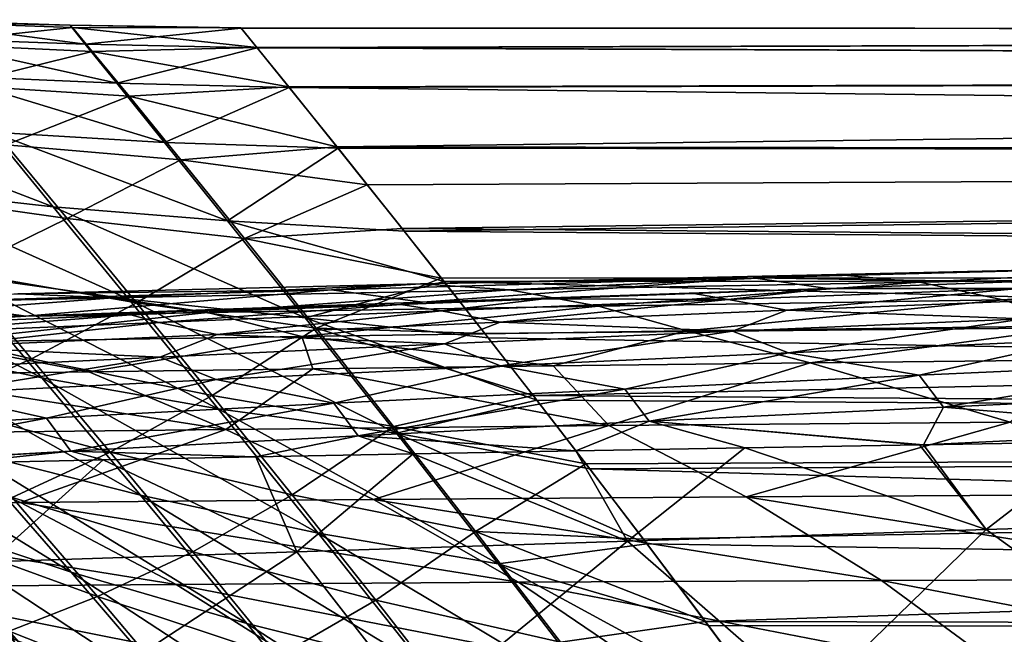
# Model space of a CAD drawing. Header units: metres. Extents: x -23 to 245, y -35 to 23.
# Tile 51 of 166: x 19 to 26, y 16 to 20. Entities that reach past the tile are written whole.
import ezdxf

# ---------------------------------------------------------------- set-up
doc = ezdxf.new("R2010")
doc.units = ezdxf.units.M
doc.layers.add('solid_509092_SW0002', color=7, linetype='CONTINUOUS')

msp = doc.modelspace()

# ---------------------------------------------------------------- linework, layer by layer
at = {"layer": 'solid_509092_SW0002'}
for points in [[(18.506723, 20.038004, 95.784264), (19.614067, 20.001926, 95.831161), (19.711401, 19.87966, 94.181213)], [(18.506723, 20.038004, 95.784264), (18.520037, 20.027143, 97.437286), (19.614067, 20.001926, 95.831161)], [(18.601412, 19.918913, 94.149902), (18.506723, 20.038004, 95.784264), (19.711401, 19.87966, 94.181213)], [(18.520037, 20.027143, 97.437286), (19.628641, 19.986956, 97.501801), (19.614067, 20.001926, 95.831161)], [(18.520037, 20.027143, 97.437286), (18.642853, 19.884176, 99.09642), (19.628641, 19.986956, 97.501801)], [(19.614067, 20.001926, 95.831161), (20.724966, 19.984514, 97.286911), (20.725233, 19.983772, 95.694496)], [(19.614067, 20.001926, 95.831161), (19.628641, 19.986956, 97.501801), (20.724966, 19.984514, 97.286911)], [(19.711401, 19.87966, 94.181213), (19.614067, 20.001926, 95.831161), (20.725233, 19.983772, 95.694496)], [(18.642853, 19.884176, 99.09642), (19.757105, 19.832241, 99.181236), (19.628641, 19.986956, 97.501801)], [(19.628641, 19.986956, 97.501801), (20.82836, 19.85799, 98.879128), (20.724966, 19.984514, 97.286911)], [(19.628641, 19.986956, 97.501801), (19.757105, 19.832241, 99.181236), (20.82836, 19.85799, 98.879128)], [(19.711401, 19.87966, 94.181213), (20.725233, 19.983772, 95.694496), (20.829845, 19.855429, 94.099594)], [(60.200001, 19.966164, 97.662895), (20.724966, 19.984514, 97.286911), (20.82836, 19.85799, 98.879128)], [(60.200001, 19.966164, 95.337105), (20.725233, 19.983772, 95.694496), (20.724966, 19.984514, 97.286911)], [(60.200001, 19.966164, 97.662895), (60.200001, 19.966164, 95.337105), (20.724966, 19.984514, 97.286911)], [(60.200001, 19.966164, 95.337105), (20.829845, 19.855429, 94.099594), (20.725233, 19.983772, 95.694496)], [(60.200001, 19.696156, 99.972961), (60.200001, 19.966164, 97.662895), (20.82836, 19.85799, 98.879128)], [(60.200001, 19.966164, 95.337105), (60.200001, 19.696156, 93.027039), (20.829845, 19.855429, 94.099594)], [(18.601412, 19.918913, 94.149902), (19.711401, 19.87966, 94.181213), (19.917294, 19.624098, 92.554901)], [(18.801403, 19.673513, 92.53875), (18.601412, 19.918913, 94.149902), (19.917294, 19.624098, 92.554901)], [(18.642853, 19.884176, 99.09642), (18.872845, 19.611656, 100.728294), (19.757105, 19.832241, 99.181236)], [(19.917294, 19.624098, 92.554901), (19.711401, 19.87966, 94.181213), (20.829845, 19.855429, 94.099594)], [(18.872845, 19.611656, 100.728294), (19.997078, 19.539946, 100.834351), (19.757105, 19.832241, 99.181236)], [(19.757105, 19.832241, 99.181236), (21.035683, 19.602121, 100.46949), (20.82836, 19.85799, 98.879128)], [(19.757105, 19.832241, 99.181236), (19.997078, 19.539946, 100.834351), (21.035683, 19.602121, 100.46949)], [(19.917294, 19.624098, 92.554901), (20.829845, 19.855429, 94.099594), (21.039722, 19.596642, 92.503548)], [(60.200001, 19.696156, 99.972961), (20.82836, 19.85799, 98.879128), (21.035683, 19.602121, 100.46949)], [(60.200001, 19.696156, 93.027039), (21.039722, 19.596642, 92.503548), (20.829845, 19.855429, 94.099594)], [(18.801403, 19.673513, 92.53875), (19.917294, 19.624098, 92.554901), (20.227751, 19.239525, 90.958992)], [(19.10335, 19.305885, 90.958595), (18.801403, 19.673513, 92.53875), (20.227751, 19.239525, 90.958992)], [(60.200001, 19.696156, 99.972961), (21.035683, 19.602121, 100.46949), (21.349319, 19.211981, 102.058754)], [(60.200001, 19.696156, 93.027039), (60.200001, 19.15979, 90.763939), (21.039722, 19.596642, 92.503548)], [(60.200001, 19.15979, 102.236061), (60.200001, 19.696156, 99.972961), (21.349319, 19.211981, 102.058754)], [(18.872845, 19.611656, 100.728294), (19.196787, 19.224491, 102.288597), (19.997078, 19.539946, 100.834351)], [(20.227751, 19.239525, 90.958992), (19.917294, 19.624098, 92.554901), (21.039722, 19.596642, 92.503548)], [(19.997078, 19.539946, 100.834351), (21.349319, 19.211981, 102.058754), (21.035683, 19.602121, 100.46949)], [(20.227751, 19.239525, 90.958992), (21.039722, 19.596642, 92.503548), (21.357464, 19.201517, 90.905205)], [(60.200001, 19.15979, 90.763939), (21.357464, 19.201517, 90.905205), (21.039722, 19.596642, 92.503548)], [(19.196787, 19.224491, 102.288597), (20.334335, 19.126001, 102.414017), (19.997078, 19.539946, 100.834351)], [(19.997078, 19.539946, 100.834351), (20.334335, 19.126001, 102.414017), (21.349319, 19.211981, 102.058754)], [(17.983028, 19.404974, 90.926888), (19.10335, 19.305885, 90.958595), (19.502369, 18.820835, 89.425034)], [(18.373228, 18.947607, 89.399635), (17.983028, 19.404974, 90.926888), (19.502369, 18.820835, 89.425034)], [(19.10335, 19.305885, 90.958595), (20.227751, 19.239525, 90.958992), (20.637291, 18.730694, 89.409615)], [(19.502369, 18.820835, 89.425034), (19.10335, 19.305885, 90.958595), (20.637291, 18.730694, 89.409615)], [(20.637291, 18.730694, 89.409615), (20.227751, 19.239525, 90.958992), (21.357464, 19.201517, 90.905205)], [(18.446142, 18.907824, 103.630997), (19.594393, 18.745495, 103.738586), (19.196787, 19.224491, 102.288597)], [(19.196787, 19.224491, 102.288597), (19.594393, 18.745495, 103.738586), (20.334335, 19.126001, 102.414017)], [(20.334335, 19.126001, 102.414017), (21.547333, 18.964235, 102.852776), (21.349319, 19.211981, 102.058754)], [(20.637291, 18.730694, 89.409615), (21.357464, 19.201517, 90.905205), (21.787786, 18.661867, 89.30732)], [(60.200001, 19.15979, 102.236061), (21.349319, 19.211981, 102.058754), (21.547333, 18.964235, 102.852776)], [(60.200001, 19.15979, 90.763939), (21.787786, 18.661867, 89.30732), (21.357464, 19.201517, 90.905205)], [(19.594393, 18.745495, 103.738586), (20.746996, 18.615236, 103.878914), (20.334335, 19.126001, 102.414017)], [(20.334335, 19.126001, 102.414017), (20.746996, 18.615236, 103.878914), (21.547333, 18.964235, 102.852776)], [(60.200001, 19.15979, 102.236061), (21.547333, 18.964235, 102.852776), (21.773527, 18.679892, 103.645744)], [(60.200001, 18.364323, 104.421593), (60.200001, 19.15979, 102.236061), (21.773527, 18.679892, 103.645744)], [(60.200001, 19.15979, 90.763939), (60.200001, 18.364323, 88.578407), (21.787786, 18.661867, 89.30732)], [(18.373228, 18.947607, 89.399635), (19.502369, 18.820835, 89.425034), (19.995947, 18.219215, 87.942032)], [(18.856876, 18.380697, 87.922127), (18.373228, 18.947607, 89.399635), (19.995947, 18.219215, 87.942032)], [(18.446142, 18.907824, 103.630997), (18.883936, 18.396833, 104.961029), (19.594393, 18.745495, 103.738586)], [(20.746996, 18.615236, 103.878914), (21.773527, 18.679892, 103.645744), (21.547333, 18.964235, 102.852776)], [(19.502369, 18.820835, 89.425034), (20.637291, 18.730694, 89.409615), (21.142895, 18.098274, 87.911026)], [(19.995947, 18.219215, 87.942032), (19.502369, 18.820835, 89.425034), (21.142895, 18.098274, 87.911026)], [(18.883936, 18.396833, 104.961029), (20.045734, 18.196846, 105.069489), (19.594393, 18.745495, 103.738586)], [(19.594393, 18.745495, 103.738586), (20.045734, 18.196846, 105.069489), (20.746996, 18.615236, 103.878914)], [(20.637291, 18.730694, 89.409615), (21.787786, 18.661867, 89.30732), (22.046745, 18.334965, 88.510689)], [(21.142895, 18.098274, 87.911026), (20.637291, 18.730694, 89.409615), (22.046745, 18.334965, 88.510689)], [(20.746996, 18.615236, 103.878914), (22.028471, 18.357718, 104.43689), (21.773527, 18.679892, 103.645744)], [(60.200001, 18.364323, 104.421593), (21.773527, 18.679892, 103.645744), (22.028471, 18.357718, 104.43689)], [(60.200001, 18.364323, 88.578407), (22.046745, 18.334965, 88.510689), (21.787786, 18.661867, 89.30732)], [(20.045734, 18.196846, 105.069489), (21.213558, 18.031889, 105.219368), (20.746996, 18.615236, 103.878914)], [(20.746996, 18.615236, 103.878914), (21.213558, 18.031889, 105.219368), (22.028471, 18.357718, 104.43689)], [(17.728193, 18.579098, 87.853653), (18.856876, 18.380697, 87.922127), (19.427895, 17.708628, 86.50058)], [(18.29217, 17.950268, 86.426079), (17.728193, 18.579098, 87.853653), (19.427895, 17.708628, 86.50058)], [(18.198185, 18.105787, 106.129257), (19.362707, 17.832899, 106.184769), (18.883936, 18.396833, 104.961029)], [(18.883936, 18.396833, 104.961029), (19.362707, 17.832899, 106.184769), (20.045734, 18.196846, 105.069489)], [(26.876947, 18.433466, 260.841553), (24.05798, 18.358606, 259.598206), (25.737274, 18.331951, 261.533447)], [(24.601686, 18.380836, 258.62149), (24.05798, 18.358606, 259.598206), (26.876947, 18.433466, 260.841553)], [(27.385239, 18.440306, 259.848114), (24.601686, 18.380836, 258.62149), (26.876947, 18.433466, 260.841553)], [(25.143749, 18.330437, 257.642212), (24.601686, 18.380836, 258.62149), (27.385239, 18.440306, 259.848114)], [(27.891533, 18.377954, 258.852722), (25.143749, 18.330437, 257.642212), (27.385239, 18.440306, 259.848114)], [(18.856876, 18.380697, 87.922127), (19.995947, 18.219215, 87.942032), (20.57692, 17.506483, 86.516739)], [(19.427895, 17.708628, 86.50058), (18.856876, 18.380697, 87.922127), (20.57692, 17.506483, 86.516739)], [(21.142895, 18.098274, 87.911026), (22.046745, 18.334965, 88.510689), (22.334448, 17.968988, 87.71846)], [(21.213558, 18.031889, 105.219368), (22.312603, 17.996193, 105.225655), (22.028471, 18.357718, 104.43689)], [(24.05798, 18.358606, 259.598206), (21.313805, 18.281624, 258.237946), (21.906406, 18.200026, 259.793854)], [(21.894226, 18.319025, 257.279755), (21.313805, 18.281624, 258.237946), (24.05798, 18.358606, 259.598206)], [(24.601686, 18.380836, 258.62149), (21.894226, 18.319025, 257.279755), (24.05798, 18.358606, 259.598206)], [(22.473482, 18.280512, 256.31842), (21.894226, 18.319025, 257.279755), (24.601686, 18.380836, 258.62149)], [(24.05798, 18.358606, 259.598206), (21.906406, 18.200026, 259.793854), (24.542233, 18.289495, 261.042908)], [(60.200001, 18.364323, 104.421593), (22.028471, 18.357718, 104.43689), (22.312603, 17.996193, 105.225655)], [(60.200001, 18.364323, 88.578407), (60.200001, 17.320507, 86.5), (22.046745, 18.334965, 88.510689)], [(60.200001, 17.320507, 86.5), (22.334448, 17.968988, 87.71846), (22.046745, 18.334965, 88.510689)], [(60.200001, 18.364323, 104.421593), (22.312603, 17.996193, 105.225655), (22.626585, 17.593622, 106.011284)], [(25.143749, 18.330437, 257.642212), (22.473482, 18.280512, 256.31842), (24.601686, 18.380836, 258.62149)], [(23.050907, 18.175434, 255.355392), (22.473482, 18.280512, 256.31842), (25.143749, 18.330437, 257.642212)], [(60.200001, 17.320507, 106.5), (60.200001, 18.364323, 104.421593), (22.626585, 17.593622, 106.011284)], [(25.683624, 18.216108, 256.661652), (23.050907, 18.175434, 255.355392), (25.143749, 18.330437, 257.642212)], [(24.05798, 18.358606, 259.598206), (24.542233, 18.289495, 261.042908), (25.737274, 18.331951, 261.533447)], [(25.784851, 18.290367, 261.851685), (25.737274, 18.331951, 261.533447), (24.542233, 18.289495, 261.042908)], [(25.683624, 18.216108, 256.661652), (25.143749, 18.330437, 257.642212), (27.891533, 18.377954, 258.852722)], [(28.395391, 18.254429, 257.856537), (25.683624, 18.216108, 256.661652), (27.891533, 18.377954, 258.852722)], [(21.313805, 18.281624, 258.237946), (18.654894, 18.202839, 256.750793), (19.325605, 18.108702, 258.427368)], [(19.273151, 18.255095, 255.813171), (18.654894, 18.202839, 256.750793), (21.313805, 18.281624, 258.237946)], [(21.894226, 18.319025, 257.279755), (19.273151, 18.255095, 255.813171), (21.313805, 18.281624, 258.237946)], [(19.89085, 18.228355, 254.871964), (19.273151, 18.255095, 255.813171), (21.894226, 18.319025, 257.279755)], [(21.313805, 18.281624, 258.237946), (19.325605, 18.108702, 258.427368), (21.906406, 18.200026, 259.793854)], [(22.473482, 18.280512, 256.31842), (19.89085, 18.228355, 254.871964), (21.894226, 18.319025, 257.279755)], [(20.507193, 18.132544, 253.928665), (19.89085, 18.228355, 254.871964), (22.473482, 18.280512, 256.31842)], [(23.050907, 18.175434, 255.355392), (20.507193, 18.132544, 253.928665), (22.473482, 18.280512, 256.31842)], [(23.672241, 18.257803, 260.670044), (24.542233, 18.289495, 261.042908), (21.906406, 18.200026, 259.793854)], [(23.895889, 18.218679, 261.06958), (24.542233, 18.289495, 261.042908), (23.672241, 18.257803, 260.670044)], [(25.784851, 18.290367, 261.851685), (24.542233, 18.289495, 261.042908), (23.895889, 18.218679, 261.06958)], [(25.784851, 18.290367, 261.851685), (23.895889, 18.218679, 261.06958), (24.277647, 18.147589, 261.553284)], [(25.784851, 18.290367, 261.851685), (24.277647, 18.147589, 261.553284), (26.163994, 18.222738, 262.320465)], [(18.654894, 18.202839, 256.750793), (16.824736, 18.016491, 256.941437), (19.325605, 18.108702, 258.427368)], [(19.89085, 18.228355, 254.871964), (17.405985, 18.174143, 253.293594), (19.273151, 18.255095, 255.813171)], [(18.06241, 18.087584, 252.372589), (17.405985, 18.174143, 253.293594), (19.89085, 18.228355, 254.871964)], [(20.507193, 18.132544, 253.928665), (18.06241, 18.087584, 252.372589), (19.89085, 18.228355, 254.871964)], [(21.764933, 18.186098, 259.801056), (21.906406, 18.200026, 259.793854), (19.325605, 18.108702, 258.427368)], [(19.995947, 18.219215, 87.942032), (21.142895, 18.098274, 87.911026), (21.736279, 17.348391, 86.471527)], [(20.57692, 17.506483, 86.516739), (19.995947, 18.219215, 87.942032), (21.736279, 17.348391, 86.471527)], [(21.764933, 18.186098, 259.801056), (22.697844, 18.221569, 260.235107), (21.906406, 18.200026, 259.793854)], [(22.029692, 18.144711, 260.233368), (22.697844, 18.221569, 260.235107), (21.764933, 18.186098, 259.801056)], [(22.697844, 18.221569, 260.235107), (23.672241, 18.257803, 260.670044), (21.906406, 18.200026, 259.793854)], [(23.895889, 18.218679, 261.06958), (22.697844, 18.221569, 260.235107), (22.029692, 18.144711, 260.233368)], [(23.895889, 18.218679, 261.06958), (22.029692, 18.144711, 260.233368), (22.412109, 18.070036, 260.733765)], [(23.895889, 18.218679, 261.06958), (22.412109, 18.070036, 260.733765), (24.277647, 18.147589, 261.553284)], [(23.895889, 18.218679, 261.06958), (23.672241, 18.257803, 260.670044), (22.697844, 18.221569, 260.235107)], [(23.625782, 18.013138, 254.391998), (23.050907, 18.175434, 255.355392), (25.683624, 18.216108, 256.661652)], [(26.220709, 18.046562, 255.681091), (23.625782, 18.013138, 254.391998), (25.683624, 18.216108, 256.661652)], [(26.163994, 18.222738, 262.320465), (24.277647, 18.147589, 261.553284), (25.821672, 18.091349, 262.490936)], [(26.220709, 18.046562, 255.681091), (25.683624, 18.216108, 256.661652), (28.395391, 18.254429, 257.856537)], [(20.00835, 18.117357, 258.931885), (21.764933, 18.186098, 259.801056), (19.325605, 18.108702, 258.427368)], [(19.362707, 17.832899, 106.184769), (20.536724, 17.593939, 106.288628), (20.045734, 18.196846, 105.069489)], [(20.190542, 18.068991, 259.33786), (21.764933, 18.186098, 259.801056), (20.00835, 18.117357, 258.931885)], [(20.045734, 18.196846, 105.069489), (20.536724, 17.593939, 106.288628), (21.213558, 18.031889, 105.219368)], [(22.029692, 18.144711, 260.233368), (21.764933, 18.186098, 259.801056), (20.190542, 18.068991, 259.33786)], [(22.029692, 18.144711, 260.233368), (20.190542, 18.068991, 259.33786), (20.571184, 17.990425, 259.857361)], [(21.121323, 17.977587, 252.984741), (20.507193, 18.132544, 253.928665), (23.050907, 18.175434, 255.355392)], [(22.029692, 18.144711, 260.233368), (20.571184, 17.990425, 259.857361), (22.412109, 18.070036, 260.733765)], [(23.625782, 18.013138, 254.391998), (21.121323, 17.977587, 252.984741), (23.050907, 18.175434, 255.355392)], [(24.277647, 18.147589, 261.553284), (22.412109, 18.070036, 260.733765), (23.924948, 18.011143, 261.709839)], [(24.277647, 18.147589, 261.553284), (23.924948, 18.011143, 261.709839), (25.821672, 18.091349, 262.490936)], [(18.375069, 18.051517, 258.054413), (19.325605, 18.108702, 258.427368), (16.824736, 18.016491, 256.941437)], [(18.717066, 17.940035, 251.450729), (18.06241, 18.087584, 252.372589), (20.507193, 18.132544, 253.928665)], [(18.198185, 18.105787, 106.129257), (18.702105, 17.538059, 107.277679), (19.362707, 17.832899, 106.184769)], [(18.375069, 18.051517, 258.054413), (20.00835, 18.117357, 258.931885), (19.325605, 18.108702, 258.427368)], [(18.383104, 17.992094, 258.37854), (20.00835, 18.117357, 258.931885), (18.375069, 18.051517, 258.054413)], [(20.190542, 18.068991, 259.33786), (20.00835, 18.117357, 258.931885), (18.383104, 17.992094, 258.37854)], [(21.121323, 17.977587, 252.984741), (18.717066, 17.940035, 251.450729), (20.507193, 18.132544, 253.928665)], [(21.142895, 18.098274, 87.911026), (22.334448, 17.968988, 87.71846), (22.650515, 17.563602, 86.933403)], [(21.736279, 17.348391, 86.471527), (21.142895, 18.098274, 87.911026), (22.650515, 17.563602, 86.933403)], [(25.821672, 18.091349, 262.490936), (23.924948, 18.011143, 261.709839), (24.287621, 17.87167, 262.150818)], [(25.821672, 18.091349, 262.490936), (24.287621, 17.87167, 262.150818), (26.180683, 17.954838, 262.918945)], [(20.190542, 18.068991, 259.33786), (18.383104, 17.992094, 258.37854), (18.758995, 17.909134, 258.919708)], [(20.190542, 18.068991, 259.33786), (18.758995, 17.909134, 258.919708), (20.571184, 17.990425, 259.857361)], [(20.536724, 17.593939, 106.288628), (21.718706, 17.392822, 106.442848), (21.213558, 18.031889, 105.219368)], [(22.412109, 18.070036, 260.733765), (20.571184, 17.990425, 259.857361), (22.049135, 17.928474, 260.875244)], [(23.625782, 18.013138, 254.391998), (22.756956, 17.786308, 252.641129), (21.121323, 17.977587, 252.984741)], [(21.213558, 18.031889, 105.219368), (22.626585, 17.593622, 106.011284), (22.312603, 17.996193, 105.225655)], [(21.213558, 18.031889, 105.219368), (21.718706, 17.392822, 106.442848), (22.626585, 17.593622, 106.011284)], [(22.412109, 18.070036, 260.733765), (22.049135, 17.928474, 260.875244), (23.924948, 18.011143, 261.709839)], [(23.924948, 18.011143, 261.709839), (22.049135, 17.928474, 260.875244), (22.414021, 17.785988, 261.330688)], [(23.924948, 18.011143, 261.709839), (22.414021, 17.785988, 261.330688), (24.287621, 17.87167, 262.150818)], [(23.625782, 18.013138, 254.391998), (24.429537, 17.805832, 253.552933), (22.756956, 17.786308, 252.641129)], [(26.220709, 18.046562, 255.681091), (24.429537, 17.805832, 253.552933), (23.625782, 18.013138, 254.391998)], [(26.220709, 18.046562, 255.681091), (26.240032, 17.825443, 254.45932), (24.429537, 17.805832, 253.552933)], [(18.29217, 17.950268, 86.426079), (19.427895, 17.708628, 86.50058), (20.070957, 16.945236, 85.155228)], [(18.930212, 17.232914, 85.07077), (18.29217, 17.950268, 86.426079), (20.070957, 16.945236, 85.155228)], [(21.121323, 17.977587, 252.984741), (19.733906, 17.747234, 250.777466), (18.717066, 17.940035, 251.450729)], [(20.571184, 17.990425, 259.857361), (18.758995, 17.909134, 258.919708), (20.197899, 17.843477, 259.98291)], [(21.121323, 17.977587, 252.984741), (21.193291, 17.766741, 251.714951), (19.733906, 17.747234, 250.777466)], [(20.571184, 17.990425, 259.857361), (20.197899, 17.843477, 259.98291), (22.049135, 17.928474, 260.875244)], [(21.121323, 17.977587, 252.984741), (22.756956, 17.786308, 252.641129), (21.193291, 17.766741, 251.714951)], [(60.200001, 17.320507, 86.5), (22.650515, 17.563602, 86.933403), (22.334448, 17.968988, 87.71846)], [(26.180683, 17.954838, 262.918945), (24.287621, 17.87167, 262.150818), (25.139854, 17.724701, 262.767487)], [(26.180683, 17.954838, 262.918945), (25.139854, 17.724701, 262.767487), (27.074068, 17.811625, 263.526611)], [(18.717066, 17.940035, 251.450729), (19.733906, 17.747234, 250.777466), (18.360737, 17.727705, 249.822342)], [(18.758995, 17.909134, 258.919708), (18.375204, 17.756298, 259.029083), (20.197899, 17.843477, 259.98291)], [(22.049135, 17.928474, 260.875244), (20.197899, 17.843477, 259.98291), (20.563198, 17.69767, 260.454834)], [(22.049135, 17.928474, 260.875244), (20.563198, 17.69767, 260.454834), (22.414021, 17.785988, 261.330688)], [(20.197899, 17.843477, 259.98291), (18.375204, 17.756298, 259.029083), (18.738697, 17.60655, 259.519836)], [(18.702105, 17.538059, 107.277679), (19.874044, 17.224432, 107.315224), (19.362707, 17.832899, 106.184769)], [(20.197899, 17.843477, 259.98291), (18.738697, 17.60655, 259.519836), (20.563198, 17.69767, 260.454834)], [(19.362707, 17.832899, 106.184769), (19.874044, 17.224432, 107.315224), (20.536724, 17.593939, 106.288628)], [(24.287621, 17.87167, 262.150818), (22.414021, 17.785988, 261.330688), (23.223999, 17.63516, 261.956482)], [(24.287621, 17.87167, 262.150818), (23.223999, 17.63516, 261.956482), (25.139854, 17.724701, 262.767487)], [(25.730215, 17.42065, 252.336639), (24.429537, 17.805832, 253.552933), (26.240032, 17.825443, 254.45932)], [(20.626547, 17.37289, 249.336273), (19.733906, 17.747234, 250.777466), (21.193291, 17.766741, 251.714951)], [(22.414021, 17.785988, 261.330688), (20.563198, 17.69767, 260.454834), (21.329596, 17.54278, 261.089935)], [(23.11948, 17.397888, 250.904907), (20.626547, 17.37289, 249.336273), (21.193291, 17.766741, 251.714951)], [(23.11948, 17.397888, 250.904907), (21.193291, 17.766741, 251.714951), (22.756956, 17.786308, 252.641129)], [(22.414021, 17.785988, 261.330688), (21.329596, 17.54278, 261.089935), (23.223999, 17.63516, 261.956482)], [(23.11948, 17.397888, 250.904907), (22.756956, 17.786308, 252.641129), (24.429537, 17.805832, 253.552933)], [(25.730215, 17.42065, 252.336639), (23.11948, 17.397888, 250.904907), (24.429537, 17.805832, 253.552933)], [(27.074068, 17.811625, 263.526611), (25.139854, 17.724701, 262.767487), (25.297495, 17.518528, 263.068298)], [(27.074068, 17.811625, 263.526611), (25.297495, 17.518528, 263.068298), (27.230291, 17.608248, 263.82373)], [(20.626547, 17.37289, 249.336273), (18.262093, 17.345821, 247.622162), (18.360737, 17.727705, 249.822342)], [(20.626547, 17.37289, 249.336273), (18.360737, 17.727705, 249.822342), (19.733906, 17.747234, 250.777466)], [(20.563198, 17.69767, 260.454834), (18.738697, 17.60655, 259.519836), (19.460075, 17.447008, 260.164581)], [(19.427895, 17.708628, 86.50058), (20.57692, 17.506483, 86.516739), (21.228191, 16.698912, 85.171494)], [(20.070957, 16.945236, 85.155228), (19.427895, 17.708628, 86.50058), (21.228191, 16.698912, 85.171494)], [(20.563198, 17.69767, 260.454834), (19.460075, 17.447008, 260.164581), (21.329596, 17.54278, 261.089935)], [(25.139854, 17.724701, 262.767487), (23.223999, 17.63516, 261.956482), (23.382462, 17.426212, 262.261658)], [(25.139854, 17.724701, 262.767487), (23.382462, 17.426212, 262.261658), (25.297495, 17.518528, 263.068298)], [(23.223999, 17.63516, 261.956482), (21.329596, 17.54278, 261.089935), (21.488165, 17.33095, 261.400299)], [(23.223999, 17.63516, 261.956482), (21.488165, 17.33095, 261.400299), (23.382462, 17.426212, 262.261658)], [(18.738697, 17.60655, 259.519836), (17.619141, 17.347317, 259.177643), (19.460075, 17.447008, 260.164581)], [(19.874044, 17.224432, 107.315224), (21.058037, 16.946468, 107.409691), (20.536724, 17.593939, 106.288628)], [(20.536724, 17.593939, 106.288628), (21.058037, 16.946468, 107.409691), (21.718706, 17.392822, 106.442848)], [(21.718706, 17.392822, 106.442848), (22.97032, 17.14847, 106.792229), (22.626585, 17.593622, 106.011284)], [(21.736279, 17.348391, 86.471527), (22.650515, 17.563602, 86.933403), (22.994715, 17.117468, 86.156296)], [(60.200001, 17.320507, 106.5), (22.626585, 17.593622, 106.011284), (22.97032, 17.14847, 106.792229)], [(60.200001, 17.320507, 86.5), (22.994715, 17.117468, 86.156296), (22.650515, 17.563602, 86.933403)], [(27.230291, 17.608248, 263.82373), (25.297495, 17.518528, 263.068298), (27.104424, 17.365889, 263.984528)], [(17.808994, 17.556589, 84.923508), (18.930212, 17.232914, 85.07077), (19.620909, 16.444046, 83.813202)], [(18.501629, 16.813795, 83.642624), (17.808994, 17.556589, 84.923508), (19.620909, 16.444046, 83.813202)], [(18.702105, 17.538059, 107.277679), (19.235184, 16.929993, 108.345833), (19.874044, 17.224432, 107.315224)], [(21.329596, 17.54278, 261.089935), (19.460075, 17.447008, 260.164581), (19.617872, 17.231781, 260.481445)], [(21.329596, 17.54278, 261.089935), (19.617872, 17.231781, 260.481445), (21.488165, 17.33095, 261.400299)], [(20.57692, 17.506483, 86.516739), (21.736279, 17.348391, 86.471527), (22.398491, 16.499294, 85.115761)], [(21.228191, 16.698912, 85.171494), (20.57692, 17.506483, 86.516739), (22.398491, 16.499294, 85.115761)], [(25.297495, 17.518528, 263.068298), (23.382462, 17.426212, 262.261658), (25.167015, 17.273157, 263.221436)], [(25.297495, 17.518528, 263.068298), (25.167015, 17.273157, 263.221436), (27.104424, 17.365889, 263.984528)], [(19.460075, 17.447008, 260.164581), (17.619141, 17.347317, 259.177643), (17.771778, 17.127588, 259.500885)], [(19.460075, 17.447008, 260.164581), (17.771778, 17.127588, 259.500885), (19.617872, 17.231781, 260.481445)], [(19.290848, 16.897579, 246.278458), (18.262093, 17.345821, 247.622162), (20.626547, 17.37289, 249.336273)], [(21.587046, 16.917459, 247.952469), (19.290848, 16.897579, 246.278458), (20.626547, 17.37289, 249.336273)], [(21.587046, 16.917459, 247.952469), (20.626547, 17.37289, 249.336273), (23.11948, 17.397888, 250.904907)], [(21.058037, 16.946468, 107.409691), (22.252161, 16.708784, 107.563606), (21.718706, 17.392822, 106.442848)], [(23.382462, 17.426212, 262.261658), (21.488165, 17.33095, 261.400299), (22.905148, 17.234196, 262.19809)], [(24.013815, 16.934965, 249.486496), (21.587046, 16.917459, 247.952469), (23.11948, 17.397888, 250.904907)], [(21.718706, 17.392822, 106.442848), (22.252161, 16.708784, 107.563606), (22.97032, 17.14847, 106.792229)], [(23.382462, 17.426212, 262.261658), (22.905148, 17.234196, 262.19809), (24.004164, 17.253473, 262.706543)], [(24.013815, 16.934965, 249.486496), (23.11948, 17.397888, 250.904907), (25.730215, 17.42065, 252.336639)], [(23.382462, 17.426212, 262.261658), (24.004164, 17.253473, 262.706543), (25.141174, 17.272732, 263.210236)], [(23.382462, 17.426212, 262.261658), (25.141174, 17.272732, 263.210236), (25.167015, 17.273157, 263.221436)], [(26.561117, 16.949995, 250.888306), (24.013815, 16.934965, 249.486496), (25.730215, 17.42065, 252.336639)], [(19.290848, 16.897579, 246.278458), (17.134413, 16.875463, 244.45755), (18.262093, 17.345821, 247.622162)], [(21.488165, 17.33095, 261.400299), (19.617872, 17.231781, 260.481445), (20.821491, 17.195284, 261.170746)], [(21.488165, 17.33095, 261.400299), (20.821491, 17.195284, 261.170746), (21.845831, 17.214973, 261.686493)], [(21.488165, 17.33095, 261.400299), (21.845831, 17.214973, 261.686493), (22.905148, 17.234196, 262.19809)], [(21.736279, 17.348391, 86.471527), (22.994715, 17.117468, 86.156296), (23.366854, 16.629494, 85.388748)], [(22.398491, 16.499294, 85.115761), (21.736279, 17.348391, 86.471527), (23.366854, 16.629494, 85.388748)], [(60.200001, 17.320507, 106.5), (22.97032, 17.14847, 106.792229), (23.34441, 16.658754, 107.567337)], [(60.200001, 17.320507, 86.5), (60.200001, 16.042463, 84.556824), (22.994715, 17.117468, 86.156296)], [(60.200001, 17.320507, 106.5), (23.34441, 16.658754, 107.567337), (23.747421, 16.123762, 108.333183)], [(60.200001, 16.042463, 108.443176), (60.200001, 17.320507, 106.5), (23.747421, 16.123762, 108.333183)], [(27.104424, 17.365889, 263.984528), (25.167015, 17.273157, 263.221436), (26.314789, 17.291672, 263.708008)], [(23.24131, 16.646431, 262.808228), (24.004164, 17.253473, 262.706543), (22.905148, 17.234196, 262.19809)], [(23.24131, 16.646431, 262.808228), (25.574594, 16.721077, 263.801086), (24.004164, 17.253473, 262.706543)], [(25.574594, 16.721077, 263.801086), (25.141174, 17.272732, 263.210236), (24.004164, 17.253473, 262.706543)], [(25.574594, 16.721077, 263.801086), (25.167015, 17.273157, 263.221436), (25.141174, 17.272732, 263.210236)], [(25.574594, 16.721077, 263.801086), (26.314789, 17.291672, 263.708008), (25.167015, 17.273157, 263.221436)], [(25.574594, 16.721077, 263.801086), (28.107866, 16.800667, 264.785278), (26.314789, 17.291672, 263.708008)], [(19.617872, 17.231781, 260.481445), (17.771778, 17.127588, 259.500885), (17.940943, 17.131706, 259.599274)], [(19.617872, 17.231781, 260.481445), (17.940943, 17.131706, 259.599274), (18.868536, 17.153469, 260.12616)], [(19.617872, 17.231781, 260.481445), (18.868536, 17.153469, 260.12616), (19.828144, 17.174675, 260.649963)], [(19.090464, 16.510769, 260.796722), (19.828144, 17.174675, 260.649963), (18.868536, 17.153469, 260.12616)], [(18.930212, 17.232914, 85.07077), (20.070957, 16.945236, 85.155228), (20.763472, 16.110594, 83.912239)], [(19.620909, 16.444046, 83.813202), (18.930212, 17.232914, 85.07077), (20.763472, 16.110594, 83.912239)], [(19.090464, 16.510769, 260.796722), (21.087614, 16.576477, 261.807404), (19.828144, 17.174675, 260.649963)], [(19.235184, 16.929993, 108.345833), (20.411276, 16.577244, 108.361), (19.874044, 17.224432, 107.315224)], [(19.617872, 17.231781, 260.481445), (19.828144, 17.174675, 260.649963), (20.821491, 17.195284, 261.170746)], [(21.087614, 16.576477, 261.807404), (20.821491, 17.195284, 261.170746), (19.828144, 17.174675, 260.649963)], [(19.874044, 17.224432, 107.315224), (20.411276, 16.577244, 108.361), (21.058037, 16.946468, 107.409691)], [(21.087614, 16.576477, 261.807404), (21.845831, 17.214973, 261.686493), (20.821491, 17.195284, 261.170746)], [(21.087614, 16.576477, 261.807404), (23.24131, 16.646431, 262.808228), (21.845831, 17.214973, 261.686493)], [(23.24131, 16.646431, 262.808228), (22.905148, 17.234196, 262.19809), (21.845831, 17.214973, 261.686493)], [(22.252161, 16.708784, 107.563606), (23.34441, 16.658754, 107.567337), (22.97032, 17.14847, 106.792229)], [(60.200001, 16.042463, 84.556824), (23.366854, 16.629494, 85.388748), (22.994715, 17.117468, 86.156296)], [(18.634949, 16.706869, 109.418243), (19.7915, 16.285343, 109.339401), (19.235184, 16.929993, 108.345833)], [(19.235184, 16.929993, 108.345833), (19.7915, 16.285343, 109.339401), (20.411276, 16.577244, 108.361)], [(20.070957, 16.945236, 85.155228), (21.228191, 16.698912, 85.171494), (21.925884, 15.819389, 83.933434)], [(20.763472, 16.110594, 83.912239), (20.070957, 16.945236, 85.155228), (21.925884, 15.819389, 83.933434)], [(20.411276, 16.577244, 108.361), (21.602207, 16.261475, 108.441643), (21.058037, 16.946468, 107.409691)], [(21.058037, 16.946468, 107.409691), (21.602207, 16.261475, 108.441643), (22.252161, 16.708784, 107.563606)], [(24.893316, 16.390394, 248.087311), (21.587046, 16.917459, 247.952469), (24.013815, 16.934965, 249.486496)], [(27.377983, 16.398741, 249.459595), (24.013815, 16.934965, 249.486496), (26.561117, 16.949995, 250.888306)], [(27.377983, 16.398741, 249.459595), (24.893316, 16.390394, 248.087311), (24.013815, 16.934965, 249.486496)], [(20.303257, 16.365, 244.953308), (17.134413, 16.875463, 244.45755), (19.290848, 16.897579, 246.278458)], [(20.303257, 16.365, 244.953308), (18.215635, 16.348028, 243.17865), (17.134413, 16.875463, 244.45755)], [(22.531935, 16.379141, 246.587524), (19.290848, 16.897579, 246.278458), (21.587046, 16.917459, 247.952469)], [(22.531935, 16.379141, 246.587524), (20.303257, 16.365, 244.953308), (19.290848, 16.897579, 246.278458)], [(24.893316, 16.390394, 248.087311), (22.531935, 16.379141, 246.587524), (21.587046, 16.917459, 247.952469)], [(18.501629, 16.813795, 83.642624), (19.620909, 16.444046, 83.813202), (20.341293, 15.602296, 82.666443)], [(19.229095, 16.0128, 82.467201), (18.501629, 16.813795, 83.642624), (20.341293, 15.602296, 82.666443)], [(27.014837, 15.678974, 265.065643), (28.107866, 16.800667, 264.785278), (25.574594, 16.721077, 263.801086)], [(18.634949, 16.706869, 109.418243), (19.216301, 16.060322, 110.378143), (19.7915, 16.285343, 109.339401)], [(21.228191, 16.698912, 85.171494), (22.398491, 16.499294, 85.115761), (23.10424, 15.576378, 83.872223)], [(21.925884, 15.819389, 83.933434), (21.228191, 16.698912, 85.171494), (23.10424, 15.576378, 83.872223)], [(21.602207, 16.261475, 108.441643), (22.805603, 15.987882, 108.590858), (22.252161, 16.708784, 107.563606)], [(22.252161, 16.708784, 107.563606), (23.747421, 16.123762, 108.333183), (23.34441, 16.658754, 107.567337)], [(22.252161, 16.708784, 107.563606), (22.805603, 15.987882, 108.590858), (23.747421, 16.123762, 108.333183)], [(24.432051, 15.609887, 264.044495), (25.574594, 16.721077, 263.801086), (23.24131, 16.646431, 262.808228)], [(27.014837, 15.678974, 265.065643), (25.574594, 16.721077, 263.801086), (24.432051, 15.609887, 264.044495)], [(21.892879, 15.541409, 262.938538), (23.24131, 16.646431, 262.808228), (21.087614, 16.576477, 261.807404)], [(24.432051, 15.609887, 264.044495), (23.24131, 16.646431, 262.808228), (21.892879, 15.541409, 262.938538)], [(22.398491, 16.499294, 85.115761), (23.366854, 16.629494, 85.388748), (23.766443, 16.098333, 84.63224)], [(60.200001, 16.042463, 84.556824), (23.766443, 16.098333, 84.63224), (23.366854, 16.629494, 85.388748)], [(19.404295, 15.473973, 261.74057), (21.087614, 16.576477, 261.807404), (19.090464, 16.510769, 260.796722)], [(21.892879, 15.541409, 262.938538), (21.087614, 16.576477, 261.807404), (19.404295, 15.473973, 261.74057)], [(19.7915, 16.285343, 109.339401), (20.968298, 15.895911, 109.329002), (20.411276, 16.577244, 108.361)], [(20.411276, 16.577244, 108.361), (20.968298, 15.895911, 109.329002), (21.602207, 16.261475, 108.441643)], [(19.404295, 15.473973, 261.74057), (19.090464, 16.510769, 260.796722), (16.97327, 15.408014, 260.44339)], [(22.398491, 16.499294, 85.115761), (23.766443, 16.098333, 84.63224), (24.193954, 15.52216, 83.888)], [(23.10424, 15.576378, 83.872223), (22.398491, 16.499294, 85.115761), (24.193954, 15.52216, 83.888)], [(18.147621, 16.452843, 82.19632), (19.229095, 16.0128, 82.467201), (19.977261, 15.160132, 81.39286)], [(18.914106, 15.630245, 81.080406), (18.147621, 16.452843, 82.19632), (19.977261, 15.160132, 81.39286)], [(19.620909, 16.444046, 83.813202), (20.763472, 16.110594, 83.912239), (21.480619, 15.227605, 82.785858)], [(20.341293, 15.602296, 82.666443), (19.620909, 16.444046, 83.813202), (21.480619, 15.227605, 82.785858)], [(21.298931, 15.738259, 243.649582), (18.215635, 16.348028, 243.17865), (20.303257, 16.365, 244.953308)], [(21.298931, 15.738259, 243.649582), (19.278908, 15.724561, 241.920654), (18.215635, 16.348028, 243.17865)], [(23.461266, 15.748432, 245.244568), (20.303257, 16.365, 244.953308), (22.531935, 16.379141, 246.587524)], [(23.461266, 15.748432, 245.244568), (21.298931, 15.738259, 243.649582), (20.303257, 16.365, 244.953308)], [(25.758368, 15.755112, 246.710663), (22.531935, 16.379141, 246.587524), (24.893316, 16.390394, 248.087311)], [(25.758368, 15.755112, 246.710663), (23.461266, 15.748432, 245.244568), (22.531935, 16.379141, 246.587524)], [(28.18144, 15.758363, 248.05397), (24.893316, 16.390394, 248.087311), (27.377983, 16.398741, 249.459595)], [(28.18144, 15.758363, 248.05397), (25.758368, 15.755112, 246.710663), (24.893316, 16.390394, 248.087311)], [(19.216301, 16.060322, 110.378143), (20.366714, 15.605243, 110.264709), (19.7915, 16.285343, 109.339401)], [(19.7915, 16.285343, 109.339401), (20.366714, 15.605243, 110.264709), (20.968298, 15.895911, 109.329002)], [(20.968298, 15.895911, 109.329002), (22.16288, 15.544209, 109.392479), (21.602207, 16.261475, 108.441643)], [(21.602207, 16.261475, 108.441643), (22.16288, 15.544209, 109.392479), (22.805603, 15.987882, 108.590858)], [(17.890034, 16.122332, 80.698608), (18.914106, 15.630245, 81.080406), (19.707624, 14.734096, 80.044418)], [(18.714579, 15.242327, 79.610809), (17.890034, 16.122332, 80.698608), (19.707624, 14.734096, 80.044418)], [(20.763472, 16.110594, 83.912239), (21.925884, 15.819389, 83.933434), (22.643192, 14.895004, 82.818245)], [(21.480619, 15.227605, 82.785858), (20.763472, 16.110594, 83.912239), (22.643192, 14.895004, 82.818245)], [(22.805603, 15.987882, 108.590858), (24.17934, 15.542183, 109.087318), (23.747421, 16.123762, 108.333183)], [(60.200001, 16.042463, 108.443176), (23.747421, 16.123762, 108.333183), (24.17934, 15.542183, 109.087318)], [(60.200001, 16.042463, 84.556824), (24.193954, 15.52216, 83.888), (23.766443, 16.098333, 84.63224)], [(18.710953, 15.87774, 111.506477), (19.821112, 15.368115, 111.282692), (19.216301, 16.060322, 110.378143)], [(19.216301, 16.060322, 110.378143), (19.821112, 15.368115, 111.282692), (20.366714, 15.605243, 110.264709)], [(60.200001, 16.042463, 108.443176), (24.17934, 15.542183, 109.087318), (24.636509, 14.914783, 109.82476)], [(60.200001, 16.042463, 84.556824), (60.200001, 14.547472, 82.775169), (24.193954, 15.52216, 83.888)], [(60.200001, 14.547472, 110.224831), (60.200001, 16.042463, 108.443176), (24.636509, 14.914783, 109.82476)]]:
    msp.add_3dface(points, dxfattribs=at)

doc.saveas('drawing.dxf')
